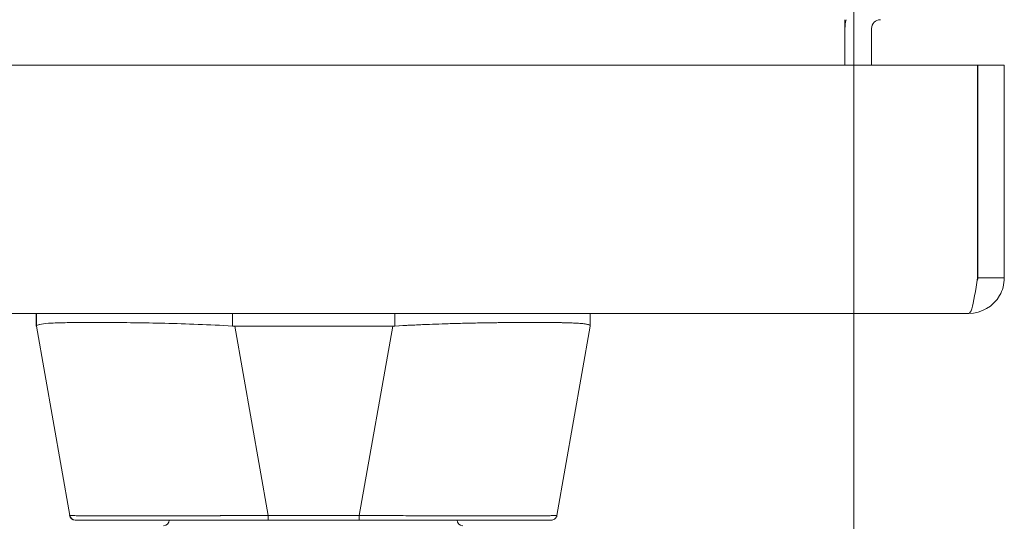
# Model space of a CAD drawing. Header units: inches. Extents: x 10 to 331, y 10 to 212.
# Tile 63 of 145: x 57.72 to 61.19, y 174.66 to 176.43. Entities that reach past the tile are written whole.
import ezdxf

# ---------------------------------------------------------------- set-up
doc = ezdxf.new("R2010")
doc.units = ezdxf.units.IN
doc.header["$LTSCALE"] = 20
doc.header["$MEASUREMENT"] = 0
doc.layers.add('Dimension (ANSI)', color=7, linetype='Continuous', lineweight=5)
doc.layers.add('Visible (ANSI)', color=7, linetype='Continuous', lineweight=5)
doc.styles.add('ROMANS', font='romans.shx')
doc.dimstyles.new('Default (ANSI)', dxfattribs={"dimscale": 20, "dimtxt": 0.065, "dimasz": 0.08, "dimexe": 0.125, "dimexo": 0.0625, "dimgap": 0.031496, "dimtad": 0, "dimtih": 1, "dimtoh": 1, "dimrnd": 1e-08, "dimzin": 0, "dimdsep": 46, "dimtxsty": 'ROMANS', "dimcen": 0.09, "dimdle": 0.393701, "dimclrd": 256, "dimclre": 256, "dimclrt": 256, "dimadec": 0, "dimazin": 0, "dimtfac": 1.538462, "dimtofl": 0, "dimtmove": 0, "dimatfit": 3, "dimfxl": 1, "dimtolj": 1, "dimtzin": 0, "dimlwd": -1, "dimlwe": -1, "dimarcsym": 0})

# ---------------------------------------------------------------- blocks, each defined once
blk = doc.blocks.new('*D12')
at = {"layer": 'Defpoints', "color": 0, "transparency": 16777216}
for p in [(33.225, 185.3676), (60.6626, 185.3676), (60.6626, 170.8333)]:
    blk.add_point(p, dxfattribs=at)
at = {"layer": 'Dimension (ANSI)', "transparency": 16777216}
for p, q in [((33.225, 184.1176), (33.225, 168.3333)), ((60.6626, 184.1176), (60.6626, 168.3333)), ((34.825, 170.8333), (43.4506, 170.8333)), ((59.0626, 170.8333), (49.9724, 170.8333))]:
    blk.add_line(p, q, dxfattribs=at)
for points in [[(34.825, 171.0999), (34.825, 170.5666), (33.225, 170.8333)], [(59.0626, 171.0999), (59.0626, 170.5666), (60.6626, 170.8333)]]:
    blk.add_solid(points, dxfattribs=at)
at = {"layer": 'Dimension (ANSI)', "transparency": 16777216, "insert": (46.7115, 170.8333), "char_height": 1.3, "attachment_point": 5, "style": 'ROMANS'}
blk.add_mtext('\\A1;27.44', dxfattribs=at)

msp = doc.modelspace()

# ---------------------------------------------------------------- linework, layer by layer
at = {"layer": 'Visible (ANSI)'}
for p, q in [((60.6313, 176.3988), (60.6313, 176.4301)), ((60.6313, 176.2697), (60.6313, 176.3988)), ((60.725, 176.2697), (60.725, 176.3988)), ((32.7876, 176.2697), (61.0988, 176.2697)), ((61.0988, 176.2697), (61.0988, 175.5197)), ((61.0995, 175.5197), (61.0995, 176.2697)), ((61.0995, 176.2697), (61.1932, 176.2697)), ((61.1932, 175.5197), (61.1932, 176.2697)), ((61.0995, 175.5197), (61.1932, 175.5197)), ((61.0683, 175.3947), (32.8182, 175.3947)), ((57.779, 175.3501), (57.779, 175.3947)), ((57.779, 175.3947), (57.779, 175.3501)), ((57.7804, 175.3947), (57.7804, 175.3503)), ((57.7804, 175.3503), (57.7804, 175.3947)), ((58.4713, 175.3503), (58.4713, 175.3947)), ((58.4713, 175.3947), (58.4713, 175.3503)), ((59.044, 175.3947), (59.044, 175.3503)), ((59.044, 175.3503), (59.044, 175.3947)), ((59.7331, 175.3504), (59.7331, 175.3947)), ((57.7804, 175.3501), (57.779, 175.3501)), ((57.8979, 174.6826), (57.7804, 175.3501)), ((57.8175, 175.3596), (57.8175, 175.3596)), ((57.8175, 175.3596), (57.8175, 175.3596)), ((58.0466, 175.3629), (58.0466, 175.3629)), ((58.047, 175.3629), (58.047, 175.3629)), ((58.047, 175.3629), (58.047, 175.3629)), ((58.0472, 175.3629), (58.0472, 175.3629)), ((58.0472, 175.3629), (58.0472, 175.3629)), ((58.0481, 175.3629), (58.0481, 175.3629)), ((58.0668, 175.3627), (58.0668, 175.3627)), ((58.4791, 175.3501), (58.5967, 174.6826)), ((59.0361, 175.3501), (58.4791, 175.3501)), ((58.4791, 175.3501), (59.0361, 175.3501)), ((58.5967, 174.6826), (58.4791, 175.3501)), ((58.9183, 174.6826), (59.0361, 175.3501)), ((59.0361, 175.3501), (58.9183, 174.6826)), ((59.4446, 175.3627), (59.4446, 175.3627)), ((59.4448, 175.3627), (59.4448, 175.3627)), ((59.4645, 175.3629), (59.4645, 175.3629)), ((59.4645, 175.3629), (59.4645, 175.3629)), ((59.4654, 175.3629), (59.4654, 175.3629)), ((59.6153, 174.6826), (59.7331, 175.3501)), ((59.7331, 175.3504), (59.7331, 175.3503)), ((59.7331, 175.3503), (59.7331, 175.3504)), ((59.7331, 175.3501), (59.7331, 175.3501)), ((57.8967, 174.6826), (57.8979, 174.6826)), ((57.8979, 174.6826), (57.8979, 174.6826)), ((58.5967, 174.6826), (58.9183, 174.6826)), ((58.9183, 174.6826), (58.5967, 174.6826)), ((57.9161, 174.6664), (57.9161, 174.6664)), ((57.9161, 174.6664), (57.9173, 174.6664)), ((57.9171, 174.6664), (57.9161, 174.6664)), ((57.9173, 174.6664), (58.5967, 174.6664)), ((58.5967, 174.6664), (58.9183, 174.6664)), ((58.9183, 174.6664), (58.5967, 174.6664)), ((58.9183, 174.6664), (59.5959, 174.6664))]:
    msp.add_line(p, q, dxfattribs=at)
for centre, radius, start, end in [((60.7563, 176.3988), 0.125, 165.5166, 180), ((60.7563, 176.3988), 0.0312, 90, 180), ((57.9161, 174.6861), 0.0197, 190, 270), ((57.9161, 174.6861), 0.0197, 190, 270), ((57.9173, 174.6861), 0.0197, 190, 270), ((57.9173, 174.6861), 0.0197, 190, 270), ((57.9487, 174.6861), 0.0197, 346.7546, 346.7618), ((59.5628, 174.6861), 0.0197, 193.2749, 193.282), ((59.5947, 174.6861), 0.0197, 349.4435, 349.5165), ((59.5947, 174.6861), 0.0197, 349.4424, 349.5155), ((59.5959, 174.6861), 0.0197, 349.9751, 349.9801), ((59.5959, 174.6861), 0.0197, 349.9751, 350), ((58.2282, 174.6664), 0.0197, 270, 0), ((59.2833, 174.6664), 0.0197, 180, 270)]:
    msp.add_arc(centre, radius, start, end, dxfattribs=at)
for centre, major_axis, ratio, start_param, end_param in [((58.4661, 175.3067), (-0.6871, 0.0434), 0.010627, 6.220531, 6.220576), ((57.7804, 175.4791), (0, -0.129), 0.001274, 0.000181, 0.061264), ((57.7804, 175.4791), (0, -0.129), 0.001274, 0.000182, 0.061264), ((57.9401, 175.375), (0, -0.0591), 0.944282, 4.929492, 4.929508), ((58.4792, 175.4791), (-0.0079, -0.1287), 0.999999, 0, 0.061082), ((58.4792, 175.4791), (-0.0079, -0.1287), 0.999999, 0, 0.061082), ((59.0361, 175.4791), (0, -0.129), 0.999999, 0, 0.061082), ((59.0361, 175.4791), (0, -0.129), 0.999999, 0, 0.061082), ((59.5702, 175.375), (0, 0.0591), 0.94344, 4.496803, 4.496823), ((59.7331, 175.4791), (0, -0.129), 0.001274, 0.007284, 0.061264), ((59.7331, 175.4791), (0, -0.129), 0.001273, 0.007284, 0.061264), ((58.5953, 174.686), (-0.6986, -0.0033), 0.000801, 6.282038, 6.285661), ((58.5953, 174.686), (-0.6986, -0.0033), 0.000801, 0.05907, 0.059618), ((57.9621, 174.7095), (-0.0117, 0.0312), 0.918918, 2.239247, 2.239307), ((58.5967, 174.6861), (0, -0.0197), 0.001274, 0, 1.396263), ((58.5967, 174.6861), (0, -0.0197), 0.001274, 0.000001, 1.396264), ((58.9183, 174.6861), (0, -0.0197), 0.001274, 0.000001, 1.396264), ((58.9183, 174.6861), (0, -0.0197), 0.001274, 0, 1.396263), ((59.5482, 174.7095), (-0.0116, -0.0313), 0.917972, 0.898608, 0.898701), ((58.6276, 174.6664), (-0.7115, 0), 0.00001, 6.281081, 6.283614)]:
    msp.add_ellipse(centre, major_axis=major_axis, ratio=ratio, start_param=start_param, end_param=end_param, dxfattribs=at)
for points, knots in [([(61.0683, 175.3947), (61.112, 175.3947), (61.1548, 175.4195), (61.1766, 175.4574), (61.1874, 175.4762), (61.1932, 175.4979), (61.1932, 175.5197)], [0, 0, 0, 0, 1.04908, 1.04908, 1.04908, 1.570796, 1.570796, 1.570796, 1.570796]), ([(61.0988, 175.5197), (61.092, 175.476), (61.0852, 175.4331), (61.0784, 175.4113), (61.075, 175.4005), (61.0717, 175.3947), (61.0683, 175.3947)], [0, 0, 0, 0, 1.04908, 1.04908, 1.04908, 1.570796, 1.570796, 1.570796, 1.570796]), ([(61.0967, 175.5071), (61.0982, 175.5102), (61.0991, 175.5135), (61.0994, 175.517), (61.0995, 175.5179), (61.0995, 175.5188), (61.0995, 175.5197)], [1.1535244, 1.1535244, 1.1535244, 1.1535244, 1.4834748, 1.4834748, 1.4834748, 1.5707963, 1.5707963, 1.5707963, 1.5707963]), ([(57.779, 175.3501), (57.779, 175.3501), (57.779, 175.3501), (57.779, 175.3501), (57.779, 175.3501), (57.779, 175.3501), (57.779, 175.3501), (57.779, 175.3501), (57.779, 175.3501), (57.779, 175.3501)], [0, 0, 0, 0, 0.333333, 0.333333, 0.333333, 0.666667, 0.666667, 0.666667, 1, 1, 1, 1]), ([(57.7804, 175.3503), (57.7804, 175.3527), (57.784, 175.3547), (57.7911, 175.3562), (57.7981, 175.3578), (57.8086, 175.359), (57.8223, 175.3599), (57.8361, 175.3608), (57.853, 175.3615), (57.873, 175.362), (57.8929, 175.3625), (57.9159, 175.3629), (57.9415, 175.363), (57.9671, 175.3632), (57.9954, 175.3632), (58.0259, 175.363), (58.0565, 175.3629), (58.0893, 175.3625), (58.124, 175.362), (58.1586, 175.3615), (58.195, 175.3608), (58.2328, 175.3599), (58.2706, 175.359), (58.3097, 175.3578), (58.3496, 175.3562), (58.3896, 175.3547), (58.4303, 175.3527), (58.4713, 175.3503)], [0, 0, 0, 0, 0.111111, 0.111111, 0.111111, 0.222222, 0.222222, 0.222222, 0.333333, 0.333333, 0.333333, 0.444444, 0.444444, 0.444444, 0.555556, 0.555556, 0.555556, 0.666667, 0.666667, 0.666667, 0.777778, 0.777778, 0.777778, 0.888889, 0.888889, 0.888889, 1, 1, 1, 1]), ([(58.4713, 175.3503), (58.4306, 175.3527), (58.3899, 175.3547), (58.35, 175.3562), (58.3099, 175.3578), (58.2706, 175.359), (58.2327, 175.3599), (58.2326, 175.3599), (58.2326, 175.3599), (58.2325, 175.3599), (58.1948, 175.3608), (58.1584, 175.3615), (58.1239, 175.362), (58.1238, 175.362), (58.1238, 175.362), (58.1237, 175.362), (58.0892, 175.3625), (58.0565, 175.3629), (58.0261, 175.363), (58.026, 175.363), (58.0259, 175.363), (58.0258, 175.363), (57.9953, 175.3632), (57.9671, 175.3632), (57.9415, 175.363), (57.9414, 175.363), (57.9414, 175.363), (57.9413, 175.363), (57.9158, 175.3629), (57.893, 175.3625), (57.8731, 175.362), (57.873, 175.362), (57.873, 175.362), (57.8729, 175.362), (57.853, 175.3615), (57.8361, 175.3608), (57.8224, 175.3599), (57.8224, 175.3599), (57.8224, 175.3599), (57.8223, 175.3599), (57.8086, 175.359), (57.7981, 175.3578), (57.7911, 175.3562), (57.791, 175.3562), (57.791, 175.3562), (57.791, 175.3562), (57.784, 175.3547), (57.7804, 175.3527), (57.7804, 175.3503)], [0, 0, 0, 0, 0.110836, 0.110836, 0.110836, 0.222222, 0.222222, 0.222222, 0.222377, 0.222377, 0.222377, 0.333093, 0.333093, 0.333093, 0.333333, 0.333333, 0.333333, 0.444037, 0.444037, 0.444037, 0.444444, 0.444444, 0.444444, 0.555556, 0.555556, 0.555556, 0.555957, 0.555957, 0.555957, 0.666667, 0.666667, 0.666667, 0.6669, 0.6669, 0.6669, 0.777608, 0.777608, 0.777608, 0.777778, 0.777778, 0.777778, 0.888889, 0.888889, 0.888889, 0.889157, 0.889157, 0.889157, 1, 1, 1, 1]), ([(59.7331, 175.3503), (59.7332, 175.3522), (59.731, 175.3539), (59.7265, 175.3553), (59.7254, 175.3556), (59.7242, 175.3559), (59.7228, 175.3562), (59.7186, 175.3572), (59.7131, 175.358), (59.7065, 175.3587), (59.7021, 175.3591), (59.6972, 175.3595), (59.6918, 175.3599), (59.6862, 175.3603), (59.68, 175.3606), (59.6733, 175.3609), (59.6637, 175.3614), (59.6531, 175.3617), (59.6414, 175.362), (59.637, 175.3621), (59.6325, 175.3623), (59.6278, 175.3623), (59.6113, 175.3627), (59.593, 175.3629), (59.5732, 175.363), (59.5723, 175.363), (59.5715, 175.363), (59.5706, 175.363), (59.5496, 175.3632), (59.5269, 175.3632), (59.5026, 175.3631), (59.4981, 175.3631), (59.4936, 175.3631), (59.4891, 175.363), (59.4688, 175.3629), (59.4475, 175.3627), (59.4252, 175.3625), (59.4141, 175.3624), (59.4028, 175.3622), (59.3913, 175.362), (59.3754, 175.3618), (59.3592, 175.3615), (59.3426, 175.3612), (59.323, 175.3608), (59.3029, 175.3604), (59.2824, 175.3599), (59.273, 175.3597), (59.2635, 175.3594), (59.2539, 175.3592), (59.2251, 175.3584), (59.1955, 175.3574), (59.1655, 175.3562), (59.1622, 175.3561), (59.1589, 175.356), (59.1555, 175.3558), (59.1188, 175.3543), (59.0814, 175.3525), (59.044, 175.3503)], [0, 0, 0, 0, 0.088873, 0.088873, 0.088873, 0.111111, 0.111111, 0.111111, 0.178162, 0.178162, 0.178162, 0.222222, 0.222222, 0.222222, 0.267931, 0.267931, 0.267931, 0.333333, 0.333333, 0.333333, 0.357816, 0.357816, 0.357816, 0.444444, 0.444444, 0.444444, 0.448135, 0.448135, 0.448135, 0.538943, 0.538943, 0.538943, 0.555556, 0.555556, 0.555556, 0.629644, 0.629644, 0.629644, 0.666667, 0.666667, 0.666667, 0.717569, 0.717569, 0.717569, 0.777778, 0.777778, 0.777778, 0.805438, 0.805438, 0.805438, 0.888889, 0.888889, 0.888889, 0.898091, 0.898091, 0.898091, 1, 1, 1, 1]), ([(59.044, 175.3503), (59.085, 175.3527), (59.1257, 175.3547), (59.1656, 175.3563), (59.2055, 175.3578), (59.2447, 175.359), (59.2824, 175.3599), (59.3202, 175.3608), (59.3566, 175.3615), (59.3911, 175.362), (59.4257, 175.3625), (59.4585, 175.3629), (59.489, 175.363), (59.5194, 175.3632), (59.5477, 175.3632), (59.5732, 175.363), (59.5987, 175.3629), (59.6216, 175.3625), (59.6415, 175.362), (59.6613, 175.3615), (59.6782, 175.3608), (59.6918, 175.3599), (59.7054, 175.359), (59.7158, 175.3578), (59.7228, 175.3562), (59.7297, 175.3547), (59.7332, 175.3527), (59.7331, 175.3503)], [0, 0, 0, 0, 0.111111, 0.111111, 0.111111, 0.222222, 0.222222, 0.222222, 0.333333, 0.333333, 0.333333, 0.444444, 0.444444, 0.444444, 0.555556, 0.555556, 0.555556, 0.666667, 0.666667, 0.666667, 0.777778, 0.777778, 0.777778, 0.888889, 0.888889, 0.888889, 1, 1, 1, 1]), ([(57.8979, 174.6826), (57.8979, 174.6826), (57.8981, 174.6826), (57.8985, 174.6825), (57.899, 174.6825), (57.8999, 174.6824), (57.901, 174.6824), (57.9021, 174.6823), (57.9036, 174.6823), (57.9053, 174.6822), (57.9071, 174.6822), (57.9091, 174.6821), (57.9115, 174.6821), (57.9138, 174.682), (57.9165, 174.682), (57.9194, 174.6819), (57.9224, 174.6819), (57.9256, 174.6819), (57.9292, 174.6818), (57.9327, 174.6818), (57.9366, 174.6818), (57.9407, 174.6817), (57.9439, 174.6817), (57.9472, 174.6817), (57.9507, 174.6817), (57.9518, 174.6816), (57.9528, 174.6816), (57.9539, 174.6816), (57.9586, 174.6816), (57.9635, 174.6816), (57.9688, 174.6815), (57.974, 174.6815), (57.9795, 174.6815), (57.9853, 174.6815), (57.991, 174.6815), (57.9971, 174.6814), (58.0034, 174.6814), (58.0096, 174.6814), (58.0162, 174.6814), (58.023, 174.6814), (58.0298, 174.6814), (58.0368, 174.6813), (58.0441, 174.6813), (58.0514, 174.6813), (58.0589, 174.6813), (58.0667, 174.6813), (58.0744, 174.6813), (58.0824, 174.6813), (58.0906, 174.6813), (58.0943, 174.6813), (58.0981, 174.6813), (58.1019, 174.6813), (58.1065, 174.6813), (58.1112, 174.6813), (58.1159, 174.6813), (58.1245, 174.6813), (58.1334, 174.6813), (58.1424, 174.6813), (58.1515, 174.6813), (58.1607, 174.6813), (58.1702, 174.6813), (58.1796, 174.6814), (58.1893, 174.6814), (58.1991, 174.6814), (58.2089, 174.6814), (58.2189, 174.6814), (58.229, 174.6814), (58.2392, 174.6814), (58.2495, 174.6815), (58.26, 174.6815), (58.2705, 174.6815), (58.2811, 174.6815), (58.2919, 174.6816), (58.3027, 174.6816), (58.3136, 174.6816), (58.3247, 174.6816), (58.3262, 174.6816), (58.3276, 174.6816), (58.3291, 174.6817), (58.3387, 174.6817), (58.3485, 174.6817), (58.3582, 174.6817), (58.3696, 174.6818), (58.381, 174.6818), (58.3925, 174.6818), (58.4041, 174.6819), (58.4157, 174.6819), (58.4274, 174.682), (58.4391, 174.682), (58.451, 174.682), (58.4628, 174.6821), (58.4748, 174.6821), (58.4867, 174.6822), (58.4987, 174.6822), (58.5108, 174.6823), (58.5229, 174.6823), (58.535, 174.6824), (58.5472, 174.6824), (58.5593, 174.6825), (58.5715, 174.6825), (58.5799, 174.6826), (58.5883, 174.6826), (58.5967, 174.6826)], [0, 0, 0, 0, 0.026039, 0.026039, 0.026039, 0.059399, 0.059399, 0.059399, 0.09265, 0.09265, 0.09265, 0.125794, 0.125794, 0.125794, 0.158839, 0.158839, 0.158839, 0.19179, 0.19179, 0.19179, 0.224653, 0.224653, 0.224653, 0.25, 0.25, 0.25, 0.257436, 0.257436, 0.257436, 0.29014, 0.29014, 0.29014, 0.322774, 0.322774, 0.322774, 0.355349, 0.355349, 0.355349, 0.387877, 0.387877, 0.387877, 0.420367, 0.420367, 0.420367, 0.452835, 0.452835, 0.452835, 0.485288, 0.485288, 0.485288, 0.5, 0.5, 0.5, 0.51774, 0.51774, 0.51774, 0.550195, 0.550195, 0.550195, 0.582663, 0.582663, 0.582663, 0.615155, 0.615155, 0.615155, 0.647686, 0.647686, 0.647686, 0.680267, 0.680267, 0.680267, 0.712906, 0.712906, 0.712906, 0.745618, 0.745618, 0.745618, 0.75, 0.75, 0.75, 0.778409, 0.778409, 0.778409, 0.811278, 0.811278, 0.811278, 0.844237, 0.844237, 0.844237, 0.877291, 0.877291, 0.877291, 0.910446, 0.910446, 0.910446, 0.943705, 0.943705, 0.943705, 0.977077, 0.977077, 0.977077, 1, 1, 1, 1]), ([(58.5967, 174.6826), (58.5552, 174.6825), (58.514, 174.6823), (58.4736, 174.6821), (58.4331, 174.682), (58.3936, 174.6818), (58.3553, 174.6817), (58.3171, 174.6816), (58.2803, 174.6815), (58.2453, 174.6815), (58.2103, 174.6814), (58.1772, 174.6813), (58.1464, 174.6813), (58.1156, 174.6813), (58.087, 174.6813), (58.0612, 174.6813), (58.0353, 174.6813), (58.0121, 174.6814), (57.9919, 174.6815), (57.9717, 174.6815), (57.9545, 174.6816), (57.9406, 174.6817), (57.9267, 174.6818), (57.916, 174.682), (57.9088, 174.6821), (57.9017, 174.6823), (57.898, 174.6825), (57.8979, 174.6826)], [0, 0, 0, 0, 0.111111, 0.111111, 0.111111, 0.222222, 0.222222, 0.222222, 0.333333, 0.333333, 0.333333, 0.444444, 0.444444, 0.444444, 0.555556, 0.555556, 0.555556, 0.666667, 0.666667, 0.666667, 0.777778, 0.777778, 0.777778, 0.888889, 0.888889, 0.888889, 1, 1, 1, 1]), ([(58.9183, 174.6826), (58.9278, 174.6826), (58.9373, 174.6826), (58.9468, 174.6825), (58.959, 174.6825), (58.9712, 174.6824), (58.9834, 174.6824), (58.9955, 174.6823), (59.0075, 174.6823), (59.0196, 174.6822), (59.0316, 174.6822), (59.0435, 174.6821), (59.0554, 174.6821), (59.0673, 174.682), (59.0791, 174.682), (59.0908, 174.6819), (59.1025, 174.6819), (59.1141, 174.6819), (59.1256, 174.6818), (59.1371, 174.6818), (59.1485, 174.6818), (59.1598, 174.6817), (59.1685, 174.6817), (59.1771, 174.6817), (59.1857, 174.6817), (59.1882, 174.6816), (59.1907, 174.6816), (59.1932, 174.6816), (59.2042, 174.6816), (59.2151, 174.6816), (59.2259, 174.6815), (59.2366, 174.6815), (59.2472, 174.6815), (59.2577, 174.6815), (59.2681, 174.6815), (59.2784, 174.6814), (59.2885, 174.6814), (59.2986, 174.6814), (59.3086, 174.6814), (59.3183, 174.6814), (59.3281, 174.6814), (59.3377, 174.6813), (59.3471, 174.6813), (59.3564, 174.6813), (59.3656, 174.6813), (59.3746, 174.6813), (59.3836, 174.6813), (59.3924, 174.6813), (59.401, 174.6813), (59.4049, 174.6813), (59.4087, 174.6813), (59.4125, 174.6813), (59.4171, 174.6813), (59.4216, 174.6813), (59.4261, 174.6813), (59.4342, 174.6813), (59.4421, 174.6813), (59.4498, 174.6813), (59.4575, 174.6813), (59.465, 174.6813), (59.4722, 174.6813), (59.4794, 174.6814), (59.4864, 174.6814), (59.4931, 174.6814), (59.4998, 174.6814), (59.5063, 174.6814), (59.5125, 174.6814), (59.5187, 174.6814), (59.5247, 174.6815), (59.5304, 174.6815), (59.5361, 174.6815), (59.5415, 174.6815), (59.5467, 174.6816), (59.5518, 174.6816), (59.5567, 174.6816), (59.5613, 174.6816), (59.5619, 174.6816), (59.5625, 174.6816), (59.5631, 174.6817), (59.5671, 174.6817), (59.5708, 174.6817), (59.5743, 174.6817), (59.5783, 174.6818), (59.5821, 174.6818), (59.5855, 174.6818), (59.589, 174.6819), (59.5921, 174.6819), (59.595, 174.682), (59.5979, 174.682), (59.6004, 174.682), (59.6027, 174.6821), (59.605, 174.6821), (59.6069, 174.6822), (59.6086, 174.6822), (59.6103, 174.6823), (59.6116, 174.6823), (59.6127, 174.6824), (59.6137, 174.6824), (59.6144, 174.6825), (59.6149, 174.6825), (59.6151, 174.6826), (59.6153, 174.6826), (59.6153, 174.6826)], [0, 0, 0, 0, 0.026039, 0.026039, 0.026039, 0.0593997, 0.0593997, 0.0593997, 0.0926502, 0.0926502, 0.0926502, 0.1257944, 0.1257944, 0.1257944, 0.1588399, 0.1588399, 0.1588399, 0.191791, 0.191791, 0.191791, 0.2246533, 0.2246533, 0.2246533, 0.25, 0.25, 0.25, 0.2574361, 0.2574361, 0.2574361, 0.2901408, 0.2901408, 0.2901408, 0.322775, 0.322775, 0.322775, 0.3553497, 0.3553497, 0.3553497, 0.3878762, 0.3878762, 0.3878762, 0.4203663, 0.4203663, 0.4203663, 0.4528321, 0.4528321, 0.4528321, 0.485286, 0.485286, 0.485286, 0.5, 0.5, 0.5, 0.5177386, 0.5177386, 0.5177386, 0.5501932, 0.5501932, 0.5501932, 0.5826612, 0.5826612, 0.5826612, 0.6151531, 0.6151531, 0.6151531, 0.6476851, 0.6476851, 0.6476851, 0.6802656, 0.6802656, 0.6802656, 0.712905, 0.712905, 0.712905, 0.7456171, 0.7456171, 0.7456171, 0.75, 0.75, 0.75, 0.7784081, 0.7784081, 0.7784081, 0.8112777, 0.8112777, 0.8112777, 0.8442363, 0.8442363, 0.8442363, 0.877291, 0.877291, 0.877291, 0.9104453, 0.9104453, 0.9104453, 0.943705, 0.943705, 0.943705, 0.9770767, 0.9770767, 0.9770767, 0.9991659, 0.9991659, 0.9991659, 0.9991659]), ([(59.6153, 174.6826), (59.6153, 174.6825), (59.6117, 174.6823), (59.6047, 174.6821), (59.5976, 174.682), (59.587, 174.6818), (59.5732, 174.6817), (59.5594, 174.6816), (59.5423, 174.6815), (59.5222, 174.6815), (59.5021, 174.6814), (59.479, 174.6813), (59.4532, 174.6813), (59.4274, 174.6813), (59.3989, 174.6813), (59.3682, 174.6813), (59.3374, 174.6813), (59.3043, 174.6814), (59.2694, 174.6815), (59.2345, 174.6815), (59.1977, 174.6816), (59.1595, 174.6817), (59.1213, 174.6818), (59.0818, 174.682), (59.0414, 174.6821), (59.001, 174.6823), (58.9597, 174.6825), (58.9183, 174.6826)], [0.0008172, 0.0008172, 0.0008172, 0.0008172, 0.1111111, 0.1111111, 0.1111111, 0.2222222, 0.2222222, 0.2222222, 0.3333333, 0.3333333, 0.3333333, 0.4444444, 0.4444444, 0.4444444, 0.5555556, 0.5555556, 0.5555556, 0.6666667, 0.6666667, 0.6666667, 0.7777778, 0.7777778, 0.7777778, 0.8888889, 0.8888889, 0.8888889, 1, 1, 1, 1]), ([(59.6153, 174.6826), (59.6149, 174.6806), (59.6142, 174.6785), (59.6122, 174.6748), (59.6109, 174.6731), (59.6078, 174.6703), (59.606, 174.6691), (59.6022, 174.6673), (59.6002, 174.6667), (59.5976, 174.6664), (59.5971, 174.6664), (59.5965, 174.6664), (59.5964, 174.6664), (59.5962, 174.6664), (59.5961, 174.6664), (59.596, 174.6664), (59.596, 174.6664), (59.596, 174.6664), (59.5959, 174.6664), (59.5959, 174.6664), (59.5959, 174.6664), (59.5959, 174.6664), (59.5959, 174.6664), (59.5959, 174.6664), (59.5959, 174.6664), (59.5959, 174.6664), (59.5959, 174.6664), (59.5959, 174.6664), (59.5959, 174.6664), (59.5959, 174.6664), (59.5959, 174.6664), (59.5959, 174.6664), (59.5959, 174.6664), (59.5959, 174.6664), (59.5959, 174.6664), (59.5959, 174.6664)], [0, 0, 0, 0, 0.0161556, 0.0161556, 0.03207939, 0.03207939, 0.0480115, 0.0480115, 0.06394331, 0.06394331, 0.06787844, 0.06787844, 0.06861572, 0.06861572, 0.06916873, 0.06916873, 0.06937665, 0.06937665, 0.06942682, 0.06942682, 0.06945185, 0.06945185, 0.06950272, 0.06950272, 0.06960397, 0.06960397, 0.07000415, 0.07000415, 0.07080135, 0.07080135, 0.07139923, 0.07139923, 0.07162343, 0.07162343, 0.07163589, 0.07163589, 0.07163589, 0.07163589]), ([(57.9173, 174.6664), (57.9174, 174.6664), (57.9209, 174.6664), (57.9278, 174.6664), (57.9348, 174.6664), (57.9451, 174.6664), (57.9586, 174.6664), (57.9722, 174.6664), (57.9889, 174.6664), (58.0085, 174.6664), (58.0281, 174.6664), (58.0506, 174.6664), (58.0758, 174.6664), (58.1009, 174.6664), (58.1287, 174.6664), (58.1586, 174.6664), (58.1886, 174.6664), (58.2208, 174.6664), (58.2548, 174.6664), (58.2888, 174.6664), (58.3246, 174.6664), (58.3618, 174.6664), (58.399, 174.6664), (58.4376, 174.6664), (58.4768, 174.6664), (58.5161, 174.6664), (58.5559, 174.6664), (58.5967, 174.6664)], [0, 0, 0, 0, 0.111111, 0.111111, 0.111111, 0.222222, 0.222222, 0.222222, 0.333333, 0.333333, 0.333333, 0.444444, 0.444444, 0.444444, 0.555556, 0.555556, 0.555556, 0.666667, 0.666667, 0.666667, 0.777778, 0.777778, 0.777778, 0.888889, 0.888889, 0.888889, 1, 1, 1, 1]), ([(58.582, 174.6664), (58.5065, 174.6664), (58.4303, 174.6664), (58.2909, 174.6664), (58.2256, 174.6664), (58.113, 174.6664), (58.0639, 174.6664), (57.9868, 174.6664), (57.9576, 174.6664), (57.9249, 174.6664), (57.9173, 174.6664), (57.9173, 174.6664)], [0, 0, 0, 0, 0.574852, 0.574852, 1.131255, 1.131255, 1.675797, 1.675797, 2.217158, 2.217158, 2.662485, 2.662485, 2.662485, 2.662485]), ([(58.9183, 174.6664), (58.959, 174.6664), (58.9988, 174.6664), (59.0381, 174.6664), (59.0773, 174.6664), (59.1158, 174.6664), (59.153, 174.6664), (59.1901, 174.6664), (59.2259, 174.6664), (59.2599, 174.6664), (59.2938, 174.6664), (59.326, 174.6664), (59.3559, 174.6664), (59.3858, 174.6664), (59.4134, 174.6664), (59.4385, 174.6664), (59.4636, 174.6664), (59.486, 174.6664), (59.5056, 174.6664), (59.5251, 174.6664), (59.5417, 174.6664), (59.5552, 174.6664), (59.5686, 174.6664), (59.5788, 174.6664), (59.5857, 174.6664), (59.5925, 174.6664), (59.5959, 174.6664), (59.5959, 174.6664)], [0, 0, 0, 0, 0.111111, 0.111111, 0.111111, 0.222222, 0.222222, 0.222222, 0.333333, 0.333333, 0.333333, 0.444444, 0.444444, 0.444444, 0.555556, 0.555556, 0.555556, 0.666667, 0.666667, 0.666667, 0.777778, 0.777778, 0.777778, 0.888889, 0.888889, 0.888889, 1, 1, 1, 1]), ([(59.5959, 174.6664), (59.5958, 174.6664), (59.5958, 174.6664), (59.5934, 174.6664), (59.5799, 174.6664), (59.5319, 174.6664), (59.4969, 174.6664), (59.4091, 174.6664), (59.3551, 174.6664), (59.2336, 174.6664), (59.1641, 174.6664), (59.0498, 174.6664), (59.006, 174.6664), (58.9475, 174.6664), (58.9329, 174.6664), (58.9183, 174.6664)], [0, 0, 0, 0, 0.05629, 0.05629, 0.601231, 0.601231, 1.142506, 1.142506, 1.68962, 1.68962, 2.254066, 2.254066, 2.589418, 2.589418, 2.700746, 2.700746, 2.700746, 2.700746])]:
    msp.add_open_spline(points, degree=3, knots=knots, dxfattribs=at)
for points in [[(57.9013, 174.6823), (57.9013, 174.6824), (57.9013, 174.6824), (57.9013, 174.6824)], [(57.9013, 174.6824), (57.9013, 174.6824), (57.9013, 174.6824), (57.9013, 174.6823)], [(59.6093, 174.6822), (59.6093, 174.6823), (59.6093, 174.6823), (59.6093, 174.6823)], [(59.6093, 174.6823), (59.6093, 174.6823), (59.6093, 174.6823), (59.6093, 174.6822)]]:
    msp.add_open_spline(points, degree=3, dxfattribs=at)

# ---------------------------------------------------------------- dimensions: what is measured, and where the dimension line sits
at = {"layer": 'Dimension (ANSI)'}
dim = msp.add_linear_dim(base=(60.6626, 170.8333), p1=(33.225, 185.3676), p2=(60.6626, 185.3676), dimstyle='Default (ANSI)', override={"dimtih": 0, "dimtoh": 0, "dimdec": 2, "dimtp": 0, "dimtm": 0, "dimtdec": 2, "dimatfit": 1}, dxfattribs=at)
dim.commit()
dim.dimension.update_dxf_attribs({"geometry": '*D12', "text_midpoint": (46.7115, 170.8333), "dimtype": 160})

doc.saveas('drawing.dxf')
